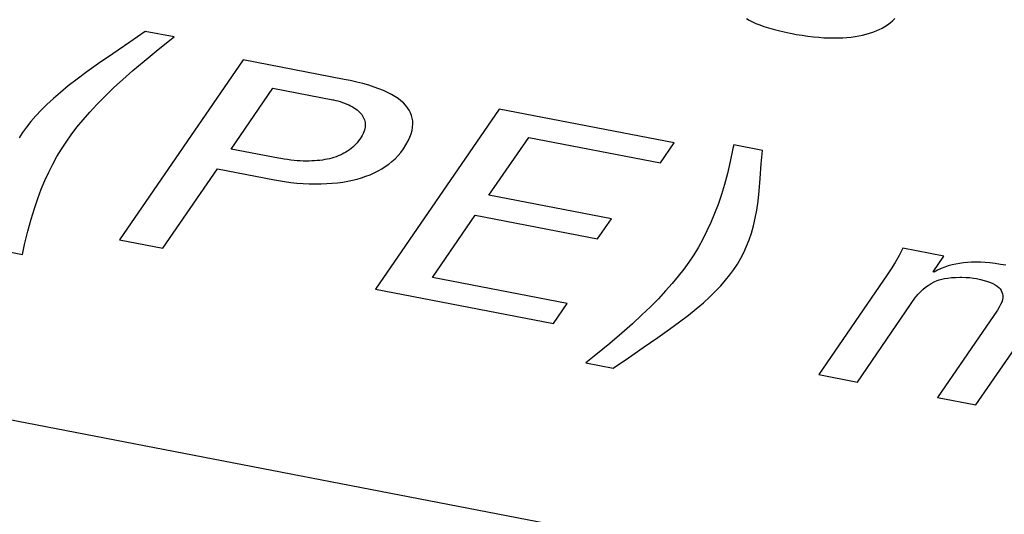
# Model space of a CAD drawing. Extents: x -841 to -216, y -127 to 601.
# Tile 155 of 201: x -325.3 to -320.79, y 506.76 to 509.03. Entities that reach past the tile are written whole.
import ezdxf

# ---------------------------------------------------------------- set-up
doc = ezdxf.new("R2010")
doc.units = 0
doc.header["$LTSCALE"] = 23.1
doc.layers.add('HEATSINK_AM_0', color=7, linetype='CONTINUOUS')

msp = doc.modelspace()

# ---------------------------------------------------------------- linework, layer by layer
at = {"layer": 'HEATSINK_AM_0', "color": 7}
for p, q in [((-293.7862, 501.1094), (-357.5131, 513.4003)), ((-321.9756, 509.036), (-321.9622, 509.0284)), ((-321.9622, 509.0284), (-321.9475, 509.0211)), ((-321.9475, 509.0211), (-321.9315, 509.0139)), ((-321.9315, 509.0139), (-321.914, 509.0069)), ((-321.914, 509.0069), (-321.895, 509.0001)), ((-321.3415, 508.9999), (-321.3291, 509.0078)), ((-321.3291, 509.0078), (-321.3172, 509.0164)), ((-321.3172, 509.0164), (-321.3059, 509.0257)), ((-321.3059, 509.0257), (-321.2951, 509.0356)), ((-324.7275, 508.977), (-324.7988, 508.9279)), ((-324.596, 508.9517), (-324.7275, 508.977)), ((-321.895, 509.0001), (-321.8745, 508.9934)), ((-321.8745, 508.9934), (-321.8523, 508.987)), ((-321.8523, 508.987), (-321.8284, 508.9807)), ((-321.8284, 508.9807), (-321.8027, 508.9747)), ((-321.8027, 508.9747), (-321.7751, 508.9688)), ((-321.7751, 508.9688), (-321.7664, 508.9671)), ((-321.7664, 508.9671), (-321.748, 508.9637)), ((-321.748, 508.9637), (-321.7208, 508.9592)), ((-321.7208, 508.9592), (-321.6944, 508.9554)), ((-321.4778, 508.9538), (-321.4603, 508.9568)), ((-321.4603, 508.9568), (-321.4434, 508.9603)), ((-321.4434, 508.9603), (-321.4272, 508.9643)), ((-321.4272, 508.9643), (-321.4115, 508.9689)), ((-321.4115, 508.9689), (-321.3965, 508.974)), ((-321.3965, 508.974), (-321.3819, 508.9796)), ((-321.3819, 508.9796), (-321.3679, 508.9858)), ((-321.3679, 508.9858), (-321.3544, 508.9925)), ((-321.3544, 508.9925), (-321.3415, 508.9999)), ((-324.7988, 508.9279), (-324.8769, 508.8745)), ((-324.6774, 508.8872), (-324.6147, 508.9371)), ((-324.6147, 508.9371), (-324.596, 508.9517)), ((-321.6944, 508.9554), (-321.6689, 508.9524)), ((-321.6689, 508.9524), (-321.6444, 508.95)), ((-321.6444, 508.95), (-321.6207, 508.9484)), ((-321.6207, 508.9484), (-321.5979, 508.9474)), ((-321.5979, 508.9474), (-321.5759, 508.947)), ((-321.5759, 508.947), (-321.5547, 508.9472)), ((-321.5547, 508.9472), (-321.5344, 508.948)), ((-321.5344, 508.948), (-321.5148, 508.9494)), ((-321.5148, 508.9494), (-321.4959, 508.9513)), ((-321.4959, 508.9513), (-321.4778, 508.9538)), ((-324.8769, 508.8745), (-324.942, 508.8294)), ((-324.7334, 508.8412), (-324.6774, 508.8872)), ((-324.942, 508.8294), (-324.9947, 508.7917)), ((-324.2788, 508.8465), (-324.845, 508.0221)), ((-324.784, 508.7981), (-324.7334, 508.8412)), ((-323.8176, 508.7575), (-324.2788, 508.8465)), ((-324.9947, 508.7917), (-325.0399, 508.7581)), ((-324.8302, 508.7572), (-324.784, 508.7981)), ((-325.0399, 508.7581), (-325.08, 508.727)), ((-324.8726, 508.7179), (-324.8302, 508.7572)), ((-323.7898, 508.7519), (-323.8176, 508.7575)), ((-323.7593, 508.7449), (-323.7898, 508.7519)), ((-323.7309, 508.7377), (-323.7593, 508.7449)), ((-323.7046, 508.7301), (-323.7309, 508.7377)), ((-325.1159, 508.6976), (-325.1484, 508.6695)), ((-325.08, 508.727), (-325.1159, 508.6976)), ((-324.9117, 508.68), (-324.8726, 508.7179)), ((-324.3346, 508.4383), (-324.1432, 508.7169)), ((-324.1432, 508.7169), (-323.8696, 508.6641)), ((-323.6803, 508.7223), (-323.7046, 508.7301)), ((-323.6578, 508.7141), (-323.6803, 508.7223)), ((-323.6371, 508.7057), (-323.6578, 508.7141)), ((-323.6181, 508.697), (-323.6371, 508.7057)), ((-323.6007, 508.688), (-323.6181, 508.697)), ((-323.5849, 508.6788), (-323.6007, 508.688)), ((-325.1778, 508.6423), (-325.2047, 508.6158)), ((-325.1484, 508.6695), (-325.1778, 508.6423)), ((-324.9812, 508.6072), (-324.9478, 508.6431)), ((-324.9478, 508.6431), (-324.9117, 508.68)), ((-323.8696, 508.6641), (-323.8651, 508.6632)), ((-323.8651, 508.6632), (-323.8556, 508.661)), ((-323.8556, 508.661), (-323.8454, 508.6584)), ((-323.8454, 508.6584), (-323.8351, 508.6553)), ((-323.8351, 508.6553), (-323.8249, 508.6519)), ((-323.8249, 508.6519), (-323.8149, 508.6483)), ((-323.8149, 508.6483), (-323.8053, 508.6444)), ((-323.8053, 508.6444), (-323.7961, 508.6403)), ((-323.5705, 508.6692), (-323.5849, 508.6788)), ((-323.5576, 508.6593), (-323.5705, 508.6692)), ((-323.546, 508.6491), (-323.5576, 508.6593)), ((-323.5358, 508.6386), (-323.546, 508.6491)), ((-325.2047, 508.6158), (-325.2291, 508.5898)), ((-325.0119, 508.5721), (-324.9812, 508.6072)), ((-323.7961, 508.6403), (-323.7874, 508.636)), ((-323.7874, 508.636), (-323.7792, 508.6315)), ((-323.7792, 508.6315), (-323.7716, 508.6269)), ((-323.7716, 508.6269), (-323.7644, 508.6221)), ((-323.7644, 508.6221), (-323.7578, 508.6172)), ((-323.7578, 508.6172), (-323.7517, 508.6121)), ((-323.7517, 508.6121), (-323.7461, 508.6069)), ((-323.7461, 508.6069), (-323.7411, 508.6015)), ((-323.7411, 508.6015), (-323.7366, 508.596)), ((-323.7366, 508.596), (-323.7327, 508.5903)), ((-323.1074, 508.6206), (-323.6736, 507.7961)), ((-323.527, 508.6277), (-323.5358, 508.6386)), ((-323.5195, 508.6164), (-323.527, 508.6277)), ((-323.5133, 508.6047), (-323.5195, 508.6164)), ((-323.5084, 508.5925), (-323.5133, 508.6047)), ((-322.3058, 508.466), (-323.1074, 508.6206)), ((-325.2514, 508.5642), (-325.2715, 508.539)), ((-325.2291, 508.5898), (-325.2514, 508.5642)), ((-325.0403, 508.5376), (-325.0119, 508.5721)), ((-323.7327, 508.5903), (-323.7293, 508.5845)), ((-323.7293, 508.5845), (-323.7264, 508.5786)), ((-323.7264, 508.5786), (-323.7241, 508.5724)), ((-323.7241, 508.5724), (-323.7223, 508.5661)), ((-323.7223, 508.5661), (-323.7211, 508.5597)), ((-323.7211, 508.5597), (-323.7205, 508.553)), ((-323.7205, 508.553), (-323.7205, 508.5461)), ((-323.505, 508.5799), (-323.5084, 508.5925)), ((-323.503, 508.5667), (-323.505, 508.5799)), ((-323.5034, 508.5387), (-323.5024, 508.553)), ((-323.5025, 508.5599), (-323.503, 508.5667)), ((-323.5024, 508.553), (-323.5025, 508.5599)), ((-325.2896, 508.5138), (-325.3056, 508.4892)), ((-325.2715, 508.539), (-325.2896, 508.5138)), ((-325.0664, 508.5037), (-325.0403, 508.5376)), ((-323.7302, 508.5088), (-323.7343, 508.5006)), ((-323.7269, 508.5167), (-323.7302, 508.5088)), ((-323.7243, 508.5244), (-323.7269, 508.5167)), ((-323.7224, 508.5319), (-323.7243, 508.5244)), ((-323.7211, 508.5391), (-323.7224, 508.5319)), ((-323.7205, 508.5461), (-323.7211, 508.5391)), ((-323.5163, 508.492), (-323.5103, 508.5082)), ((-323.5103, 508.5082), (-323.506, 508.5238)), ((-323.506, 508.5238), (-323.5034, 508.5387)), ((-325.1116, 508.4378), (-325.0902, 508.4703)), ((-325.0902, 508.4703), (-325.0664, 508.5037)), ((-323.7572, 508.4673), (-323.7638, 508.4598)), ((-323.7508, 508.4752), (-323.7572, 508.4673)), ((-323.7447, 508.4836), (-323.7508, 508.4752)), ((-323.7391, 508.4922), (-323.7447, 508.4836)), ((-323.7343, 508.5006), (-323.7391, 508.4922)), ((-323.5341, 508.4573), (-323.5242, 508.4751)), ((-323.5242, 508.4751), (-323.5163, 508.492)), ((-323.1539, 508.2261), (-322.9719, 508.491)), ((-322.9719, 508.491), (-322.3685, 508.3746)), ((-322.3685, 508.3746), (-322.3058, 508.466)), ((-325.132, 508.4042), (-325.1116, 508.4378)), ((-324.117, 508.3963), (-324.3346, 508.4383)), ((-323.818, 508.4187), (-323.8267, 508.4143)), ((-323.8095, 508.4235), (-323.818, 508.4187)), ((-323.8013, 508.4286), (-323.8095, 508.4235)), ((-323.7933, 508.4341), (-323.8013, 508.4286)), ((-323.7855, 508.4399), (-323.7933, 508.4341)), ((-323.778, 508.4462), (-323.7855, 508.4399)), ((-323.7708, 508.4528), (-323.778, 508.4462)), ((-323.7638, 508.4598), (-323.7708, 508.4528)), ((-323.5704, 508.4079), (-323.5578, 508.4228)), ((-323.5578, 508.4228), (-323.546, 508.4388)), ((-323.546, 508.4388), (-323.5341, 508.4573)), ((-322.0368, 508.4407), (-322.0493, 508.3809)), ((-322.0336, 508.4574), (-322.0368, 508.4407)), ((-321.9021, 508.4321), (-322.0336, 508.4574)), ((-321.9071, 508.3701), (-321.9021, 508.4321)), ((-325.1513, 508.3692), (-325.132, 508.4042)), ((-324.1065, 508.3943), (-324.117, 508.3963)), ((-324.0913, 508.3918), (-324.1065, 508.3943)), ((-324.0762, 508.3895), (-324.0913, 508.3918)), ((-324.0612, 508.3876), (-324.0762, 508.3895)), ((-324.0465, 508.386), (-324.0612, 508.3876)), ((-324.032, 508.3847), (-324.0465, 508.386)), ((-324.0179, 508.3838), (-324.032, 508.3847)), ((-324.004, 508.3832), (-324.0179, 508.3838)), ((-323.9905, 508.383), (-324.004, 508.3832)), ((-323.9774, 508.383), (-323.9905, 508.383)), ((-323.9646, 508.3834), (-323.9774, 508.383)), ((-323.9522, 508.384), (-323.9646, 508.3834)), ((-323.9401, 508.385), (-323.9522, 508.384)), ((-323.9283, 508.3862), (-323.9401, 508.385)), ((-323.9168, 508.3877), (-323.9283, 508.3862)), ((-323.9057, 508.3895), (-323.9168, 508.3877)), ((-323.8949, 508.3916), (-323.9057, 508.3895)), ((-323.8843, 508.394), (-323.8949, 508.3916)), ((-323.8741, 508.3966), (-323.8843, 508.394)), ((-323.8641, 508.3996), (-323.8741, 508.3966)), ((-323.8543, 508.4028), (-323.8641, 508.3996)), ((-323.8449, 508.4063), (-323.8543, 508.4028)), ((-323.8357, 508.4101), (-323.8449, 508.4063)), ((-323.8267, 508.4143), (-323.8357, 508.4101)), ((-323.613, 508.3687), (-323.598, 508.3809)), ((-323.598, 508.3809), (-323.5839, 508.3939)), ((-323.5839, 508.3939), (-323.5704, 508.4079)), ((-322.0493, 508.3809), (-322.0622, 508.3266)), ((-321.9119, 508.3034), (-321.9071, 508.3701)), ((-325.1873, 508.2944), (-325.1697, 508.3326)), ((-325.1697, 508.3326), (-325.1513, 508.3692)), ((-324.6468, 507.9838), (-324.3974, 508.3469)), ((-324.3974, 508.3469), (-324.1366, 508.2966)), ((-323.698, 508.3206), (-323.6797, 508.3287)), ((-323.6797, 508.3287), (-323.6619, 508.3375)), ((-323.6619, 508.3375), (-323.6449, 508.3471)), ((-323.6449, 508.3471), (-323.6286, 508.3575)), ((-323.6286, 508.3575), (-323.613, 508.3687)), ((-322.0622, 508.3266), (-322.0758, 508.2762)), ((-325.2039, 508.2541), (-325.1873, 508.2944)), ((-324.1366, 508.2966), (-324.1183, 508.2933)), ((-324.1183, 508.2933), (-324.0902, 508.2889)), ((-324.0902, 508.2889), (-324.0617, 508.2852)), ((-324.0617, 508.2852), (-324.033, 508.2822)), ((-324.033, 508.2822), (-324.0046, 508.2801)), ((-324.0046, 508.2801), (-323.9766, 508.2788)), ((-323.8966, 508.2795), (-323.8714, 508.2812)), ((-323.8714, 508.2812), (-323.8471, 508.2837)), ((-323.8471, 508.2837), (-323.8235, 508.2869)), ((-323.8235, 508.2869), (-323.8007, 508.2908)), ((-323.8007, 508.2908), (-323.7787, 508.2954)), ((-323.7787, 508.2954), (-323.7574, 508.3006)), ((-323.7574, 508.3006), (-323.7369, 508.3066)), ((-323.7369, 508.3066), (-323.7171, 508.3132)), ((-323.7171, 508.3132), (-323.698, 508.3206)), ((-321.9168, 508.2465), (-321.9119, 508.3034)), ((-325.2199, 508.2115), (-325.2039, 508.2541)), ((-323.9766, 508.2788), (-323.9493, 508.2782)), ((-323.9493, 508.2782), (-323.9226, 508.2785)), ((-323.9226, 508.2785), (-323.8966, 508.2795)), ((-322.0758, 508.2762), (-322.09, 508.2291)), ((-321.9222, 508.1996), (-321.9168, 508.2465)), ((-325.2352, 508.1659), (-325.2199, 508.2115)), ((-322.5936, 508.118), (-323.1539, 508.2261)), ((-322.09, 508.2291), (-322.1052, 508.1844)), ((-321.9283, 508.1583), (-321.9222, 508.1996)), ((-325.25, 508.1166), (-325.2352, 508.1659)), ((-322.1052, 508.1844), (-322.1212, 508.142)), ((-321.9354, 508.1208), (-321.9283, 508.1583)), ((-325.2648, 508.0622), (-325.25, 508.1166)), ((-323.4127, 507.8493), (-323.2166, 508.1347)), ((-323.2166, 508.1347), (-322.6564, 508.0267)), ((-322.6564, 508.0267), (-322.5936, 508.118)), ((-322.1382, 508.1015), (-322.1563, 508.0626)), ((-322.1212, 508.142), (-322.1382, 508.1015)), ((-321.9435, 508.086), (-321.9354, 508.1208)), ((-325.28, 508), (-325.2648, 508.0622)), ((-322.1563, 508.0626), (-322.1753, 508.0251)), ((-321.9527, 508.0533), (-321.9435, 508.086)), ((-324.845, 508.0221), (-324.6468, 507.9838)), ((-322.1753, 508.0251), (-322.1954, 507.989)), ((-321.9747, 507.9929), (-321.9631, 508.0224)), ((-321.9631, 508.0224), (-321.9527, 508.0533)), ((-325.4151, 507.9795), (-325.2901, 507.9554)), ((-325.2901, 507.9554), (-325.28, 508)), ((-322.1954, 507.989), (-322.2166, 507.9541)), ((-322.0015, 507.9375), (-321.9875, 507.9647)), ((-321.9875, 507.9647), (-321.9747, 507.9929)), ((-321.2586, 507.9834), (-321.2757, 507.9509)), ((-321.0712, 507.9472), (-321.2586, 507.9834)), ((-322.2389, 507.9203), (-322.2619, 507.8882)), ((-322.2166, 507.9541), (-322.2389, 507.9203)), ((-322.0168, 507.9112), (-322.0015, 507.9375)), ((-321.2757, 507.9509), (-321.294, 507.9186)), ((-321.1206, 507.8753), (-321.0712, 507.9472)), ((-320.9444, 507.9197), (-320.9633, 507.9186)), ((-320.9248, 507.9201), (-320.9444, 507.9197)), ((-320.9043, 507.9197), (-320.9248, 507.9201)), ((-320.8829, 507.9185), (-320.9043, 507.9197)), ((-322.2619, 507.8882), (-322.2872, 507.8554)), ((-322.0509, 507.8615), (-322.0333, 507.8858)), ((-322.0333, 507.8858), (-322.0168, 507.9112)), ((-321.3121, 507.889), (-321.3303, 507.8614)), ((-321.294, 507.9186), (-321.3121, 507.889)), ((-321.1163, 507.8745), (-321.1206, 507.8753)), ((-321.1001, 507.8829), (-321.1163, 507.8745)), ((-321.0838, 507.8902), (-321.1001, 507.8829)), ((-321.0674, 507.8967), (-321.0838, 507.8902)), ((-321.0509, 507.9023), (-321.0674, 507.8967)), ((-321.034, 507.9071), (-321.0509, 507.9023)), ((-321.0169, 507.9111), (-321.034, 507.9071)), ((-320.9995, 507.9143), (-321.0169, 507.9111)), ((-320.9817, 507.9168), (-320.9995, 507.9143)), ((-320.9633, 507.9186), (-320.9817, 507.9168)), ((-320.8604, 507.9165), (-320.8829, 507.9185)), ((-320.8366, 507.9136), (-320.8604, 507.9165)), ((-320.8114, 507.9098), (-320.8366, 507.9136)), ((-320.7875, 507.9055), (-320.8114, 507.9098)), ((-322.7963, 507.7304), (-323.4127, 507.8493)), ((-322.2872, 507.8554), (-322.3149, 507.822)), ((-322.0924, 507.8119), (-322.0706, 507.8369)), ((-322.0706, 507.8369), (-322.0509, 507.8615)), ((-321.3303, 507.8614), (-321.644, 507.4047)), ((-321.1157, 507.8289), (-321.1016, 507.8355)), ((-321.1016, 507.8355), (-321.0922, 507.8388)), ((-321.0922, 507.8388), (-321.081, 507.8419)), ((-321.081, 507.8419), (-321.0678, 507.8447)), ((-321.0678, 507.8447), (-321.0526, 507.8471)), ((-321.0526, 507.8471), (-321.0357, 507.849)), ((-321.0357, 507.849), (-321.0174, 507.8502)), ((-321.0174, 507.8502), (-320.9982, 507.8508)), ((-320.9982, 507.8508), (-320.9888, 507.8507)), ((-320.9888, 507.8507), (-320.9699, 507.8502)), ((-320.9699, 507.8502), (-320.9522, 507.8489)), ((-320.9522, 507.8489), (-320.9361, 507.8471)), ((-320.9361, 507.8471), (-320.922, 507.8448)), ((-320.922, 507.8448), (-320.9031, 507.8407)), ((-320.9031, 507.8407), (-320.8862, 507.8363)), ((-320.8862, 507.8363), (-320.8712, 507.8316)), ((-320.8712, 507.8316), (-320.858, 507.8266)), ((-323.6736, 507.7961), (-322.8591, 507.639)), ((-322.3451, 507.7877), (-322.3781, 507.7524)), ((-322.3149, 507.822), (-322.3451, 507.7877)), ((-322.1431, 507.7605), (-322.1165, 507.7865)), ((-322.1165, 507.7865), (-322.0924, 507.8119)), ((-321.189, 507.7737), (-321.1789, 507.7844)), ((-321.1789, 507.7844), (-321.1676, 507.7947)), ((-321.1676, 507.7947), (-321.1555, 507.8045)), ((-321.1555, 507.8045), (-321.1427, 507.8134)), ((-321.1427, 507.8134), (-321.1294, 507.8216)), ((-321.1294, 507.8216), (-321.1157, 507.8289)), ((-320.858, 507.8266), (-320.8464, 507.8213)), ((-320.8464, 507.8213), (-320.8362, 507.8157)), ((-320.8362, 507.8157), (-320.8275, 507.8098)), ((-320.8275, 507.8098), (-320.8201, 507.8035)), ((-320.8201, 507.8035), (-320.814, 507.7969)), ((-320.814, 507.7969), (-320.809, 507.7899)), ((-320.809, 507.7899), (-320.8053, 507.7825)), ((-322.3781, 507.7524), (-322.4142, 507.7158)), ((-322.1725, 507.7337), (-322.1431, 507.7605)), ((-321.4673, 507.3706), (-321.2006, 507.7589)), ((-321.2006, 507.7589), (-321.1977, 507.7629)), ((-321.1977, 507.7629), (-321.189, 507.7737)), ((-320.8033, 507.7473), (-320.8065, 507.7368)), ((-320.8053, 507.7825), (-320.8029, 507.7746)), ((-320.8018, 507.7571), (-320.8033, 507.7473)), ((-320.8029, 507.7746), (-320.8016, 507.7662)), ((-320.8016, 507.7662), (-320.8018, 507.7571)), ((-322.8591, 507.639), (-322.7963, 507.7304)), ((-322.4142, 507.7158), (-322.4538, 507.6777)), ((-322.2409, 507.6767), (-322.2049, 507.7059)), ((-322.2049, 507.7059), (-322.1725, 507.7337)), ((-320.8264, 507.6996), (-321.1009, 507.2999)), ((-320.8179, 507.7129), (-320.8264, 507.6996)), ((-320.8113, 507.7253), (-320.8179, 507.7129)), ((-320.8065, 507.7368), (-320.8113, 507.7253)), ((-322.4538, 507.6777), (-322.4974, 507.6375)), ((-322.2811, 507.6457), (-322.2409, 507.6767)), ((-320.9242, 507.2659), (-320.6576, 507.6541)), ((-322.4974, 507.6375), (-322.546, 507.5946)), ((-322.3804, 507.5741), (-322.3269, 507.612)), ((-322.3269, 507.612), (-322.2811, 507.6457)), ((-322.546, 507.5946), (-322.6008, 507.5478)), ((-322.4475, 507.528), (-322.3804, 507.5741)), ((-322.6008, 507.5478), (-322.6648, 507.4949)), ((-322.5157, 507.4815), (-322.4475, 507.528)), ((-322.6648, 507.4949), (-322.7104, 507.4578)), ((-322.5854, 507.4337), (-322.5157, 507.4815)), ((-322.7104, 507.4578), (-322.5854, 507.4337)), ((-321.644, 507.4047), (-321.4673, 507.3706)), ((-321.1009, 507.2999), (-320.9242, 507.2659))]:
    msp.add_line(p, q, dxfattribs=at)

doc.saveas('drawing.dxf')
